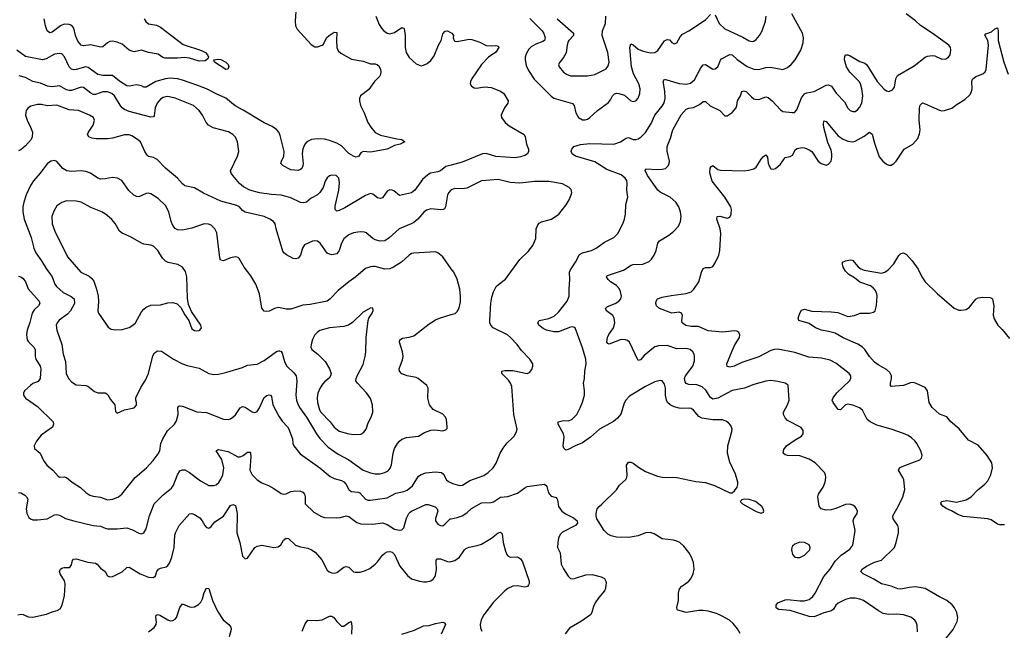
# Model space of a CAD drawing. Header units: inches. Extents: x 884691 to 1028259, y 526745 to 653629.
# Tile 49 of 241: x 946421 to 954587, y 579623 to 584681. Entities that reach past the tile are written whole.
import ezdxf

# ---------------------------------------------------------------- set-up
doc = ezdxf.new("R2010")
doc.units = ezdxf.units.IN
doc.header["$MEASUREMENT"] = 0
for name, color, linetype in [('A9547', 7, 'Continuous'), ('A9548', 7, 'Continuous'), ('A9557', 7, 'Continuous'), ('A9558', 7, 'Continuous')]:
    doc.layers.add(name, color=color, linetype=linetype)

msp = doc.modelspace()

# ---------------------------------------------------------------- linework, layer by layer
at = {"layer": 'A9547', "color": 6}
for points, elevation in [([(946405.1, 579750), (946430, 579756.2), (946450, 579752.8), (946490, 579735.7), (946530, 579730.6), (946642.7, 579757.3), (946690, 579775.9), (946733.2, 579786.8), (946758, 579802), (946774.3, 579830), (946793.9, 579910), (946797.4, 580000)], 2500), ([(947488.7, 579610), (947535.1, 579644.9), (947552, 579670), (947554.7, 579690), (947549.1, 579730.9), (947552.2, 579747.8), (947570, 579752.6), (947590, 579745.3), (947650, 579709.5), (947670, 579702.8), (947690, 579704.3), (947710, 579714.9), (947722.9, 579730), (947750, 579811.7), (947770, 579842.3), (947830, 579818), (947850, 579815.4), (947870, 579818.4), (947904.6, 579835.4), (947923.7, 579856.3), (947937.5, 579882.5), (947950, 579935.5), (947970, 579972.9), (947990, 579968.9), (948019.6, 579870), (948061.5, 579781.5), (948108.5, 579710), (948156.3, 579670), (948172.2, 579650), (948174.6, 579630), (948157.4, 579570)], 2400), ([(948763.2, 579616.8), (948790, 579677.4), (948810, 579707.9), (948884.2, 579704.2), (948928.7, 579708.7), (948990, 579741.2), (949010, 579740.9), (949027.8, 579727.8), (949050, 579695.1), (949090, 579656.8), (949110, 579657.1), (949150, 579688.8), (949170, 579695.5), (949176.5, 579656.5), (949173.4, 579590)], 2400), ([(949591, 579590), (949694.9, 579625.1), (949770, 579660.6), (949817.7, 579662.3), (949870, 579679.4), (949929.2, 579689.2), (949944.5, 579684.5), (949951.4, 579671.4), (949916, 579590)], 2400)]:
    msp.add_lwpolyline(points, dxfattribs=dict(at, elevation=elevation))
at = {"layer": 'A9548', "color": 6}
for points, elevation in [([(948714.3, 584790), (948706.1, 584670), (948709.4, 584629.4), (948723.1, 584603.1), (948837.1, 584477.1), (948870, 584456.6), (948890, 584457), (948929.7, 584470), (948941.6, 584478.4), (948965.4, 584530), (948988.3, 584550), (949030, 584577.8), (949050, 584575.2), (949048.1, 584508.1), (949052.5, 584450), (949063, 584423), (949083.4, 584403.4), (949174.1, 584354.1), (949270, 584338.7), (949330, 584314.9), (949370, 584315.5), (949390, 584307.9), (949398.9, 584298.9), (949412.6, 584270), (949416.1, 584250), (949413.1, 584226.9), (949404.4, 584210), (949363.8, 584170), (949315.9, 584104.1), (949248.8, 584050), (949239.8, 584030), (949238.6, 584010), (949248.8, 583971.2), (949279, 583910), (949308.5, 583830), (949332.5, 583790), (949370, 583747.2), (949413.8, 583726.2), (949550, 583695.2), (949590.4, 583690), (949614.2, 583670), (949575.8, 583650), (949530, 583639.3), (949470, 583609.6), (949330, 583584), (949270, 583589.9), (949250, 583578.5), (949231.6, 583548.4), (949210, 583543.7), (949190, 583550.2), (949150, 583573.9), (949090, 583635.9), (949050, 583659.5), (948990, 583682), (948950, 583690.5), (948890, 583694.4), (948842.6, 583690), (948803.5, 583670), (948787, 583650), (948770, 583612), (948763.7, 583570), (948771.5, 583488.5), (948769.6, 583470), (948760.7, 583450), (948750, 583439.9), (948730, 583433.5), (948670, 583438.2), (948606, 583470), (948587.4, 583490), (948591.1, 583510), (948611.9, 583550), (948613.3, 583590), (948581.3, 583721.3), (948569.1, 583749.1), (948550.8, 583770.8), (948515.8, 583795.8), (948450, 583827), (948273.4, 583933.4), (948207.7, 583967.7), (948130, 584031.9), (948050, 584066.2), (947970, 584107.5), (947890, 584140.4), (947770, 584181.7), (947730, 584191.7), (947670, 584198.3), (947630, 584192.6), (947550, 584168.3), (947470, 584123.6), (947450, 584123.7), (947430, 584134.8), (947390, 584142.1), (947330, 584131.2), (947310, 584133.9), (947250, 584171.6), (947190, 584218.9), (947110, 584218.9), (947070, 584226.6), (946990, 584286.2), (946970, 584290.8), (946888.9, 584268.9), (946870, 584267.4), (946850, 584272.6), (946830, 584290.3), (946792.6, 584372.6), (946770, 584397.5), (946750, 584402.8), (946710, 584395.1), (946641.7, 584358.3), (946610, 584348.7), (946470, 584377.5), (946396.4, 584430)], 2500), ([(949374.8, 584710), (949401.7, 584641.7), (949420.7, 584610), (949440.6, 584590), (949470, 584570), (949490, 584565.3), (949530, 584576.2), (949590, 584617), (949609.2, 584609.2), (949618.3, 584550), (949619.2, 584450), (949627.2, 584410), (949650, 584369), (949710, 584316.3), (949750, 584299.9), (949770, 584303.7), (949800.1, 584319.9), (949830, 584344.4), (949857.7, 584382.3), (949894.3, 584470), (949917, 584510), (949930, 584565.4), (949950, 584586.8), (949970, 584588.7), (950000, 584573.2)], 2600), ([(947454, 584690), (947467.3, 584667.3), (947490, 584648.3), (947556.2, 584636.2), (947590, 584619.4), (947776.1, 584476.1), (947930, 584425.4), (947961.7, 584410), (947979.1, 584390), (947986.3, 584370), (947982.6, 584357.4), (947958.5, 584341.5), (947910, 584337.8), (947830, 584362), (947790, 584368.1), (947730, 584362.2), (947623.6, 584363.6), (947607.8, 584367.8), (947570, 584396), (947490, 584408.5), (947430, 584430.4), (947370, 584416.4), (947350, 584420.1), (947330, 584430.3), (947270, 584478.3), (947230, 584495.3), (947190, 584503.1), (947170, 584500.9), (947150, 584491.1), (947110, 584456), (947090, 584454.2), (947010, 584472.5), (946950, 584463.9), (946930, 584470.9), (946903.9, 584503.9), (946882.9, 584550), (946870.7, 584610.7), (946853.7, 584633.7), (946830, 584642.9), (946790, 584643.8), (946759.5, 584630), (946690, 584577.7), (946670, 584572.5), (946648.8, 584588.8), (946634.9, 584630), (946622.9, 584690)], 2400), ([(950000, 583477.2), (949954.8, 583465.2), (949910, 583429.8), (949890, 583420.7), (949829, 583411), (949804.9, 583395.1), (949763.1, 583356.9), (949699.2, 583270), (949670, 583248.4), (949570, 583224.9), (949523.4, 583263.4), (949510, 583270.4), (949490, 583272), (949470, 583260.8), (949430, 583207), (949410, 583199.5), (949390, 583204.8), (949350, 583234.9), (949330, 583241.6), (949290, 583225.2), (949117.1, 583122.9), (949070, 583100.2), (949050, 583095.7), (949037.6, 583110), (949036.2, 583136.2), (949068.1, 583270), (949074.6, 583330), (949068.7, 583368.7), (949046, 583390), (949010, 583394.5), (948990, 583388.8), (948970, 583372.6), (948955.1, 583344.9), (948938.4, 583290), (948910.9, 583249.1), (948890, 583229.9), (948837.4, 583202.6), (948799.2, 583170), (948776.9, 583163.1), (948750, 583167.5), (948670, 583204.5), (948630, 583217.7), (948590, 583226.9), (948510, 583232.2), (948410, 583246), (948330, 583269), (948276.3, 583296.3), (948244.8, 583324.8), (948188.7, 583390), (948173.9, 583410), (948169.2, 583429.2), (948228, 583550), (948238.5, 583590), (948228.3, 583670), (948210, 583707.7), (948187.8, 583730), (948151.6, 583751.6), (948026.5, 583786.5), (947987, 583807), (947967.1, 583830), (947936.4, 583890), (947909.9, 583930), (947862.5, 583970), (947710, 584032.2), (947650, 584044.6), (947630, 584043.6), (947610, 584036.6), (947590, 584022.3), (947561.4, 583990), (947544.4, 583950), (947536.1, 583883.9), (947530, 583877.4), (947510, 583875.2), (947330, 583920.1), (947290, 583937.5), (947270, 583952.6), (947253.4, 583973.4), (947206.7, 584050), (947184.7, 584070), (947150, 584084.5), (947110, 584083.5), (947050, 584060.7), (947030, 584061.6), (947010, 584071.8), (946950, 584120.4), (946930, 584123.2), (946850, 584095.7), (946830, 584094.8), (946810, 584099.7), (946750, 584133.7), (946690, 584126.4), (946652.7, 584130), (946594.5, 584154.5), (946530, 584168.7), (946470, 584203.2), (946417.4, 584217.4)], 2600), ([(950000, 583270.8), (949998, 583270), (949979.7, 583250), (949969.8, 583230), (949953.3, 583130), (949944.9, 583115.1), (949932, 583108), (949913.8, 583106.2), (949830, 583115.3), (949795.9, 583104.1), (949772.8, 583087.2), (949722, 583030), (949690, 583002.3), (949669.1, 582990), (949567.4, 582950), (949485.3, 582874.7), (949450, 582850.7), (949410, 582846.2), (949370, 582858.9), (949349.2, 582870), (949295.9, 582915.9), (949281.8, 582921.8), (949244.1, 582924.1), (949190, 582917.1), (949150, 582899.5), (949110, 582866.6), (949088.7, 582830), (949071.7, 582768.3), (949050, 582741.8), (949010, 582734.5), (948990, 582738), (948970, 582748.2), (948914.4, 582830), (948890, 582845.9), (948870, 582849.9), (948850, 582845.6), (948784.4, 582815.6), (948766.3, 582790), (948748.7, 582730), (948730, 582707.3), (948710, 582700.2), (948690, 582703.4), (948634.6, 582734.6), (948611, 582751), (948603.3, 582763.3), (948547.7, 582950), (948539.9, 582990), (948526.9, 583010), (948496.4, 583030), (948450, 583051), (948290, 583086.7), (948270, 583101.2), (948244.3, 583130), (948222.8, 583142.8), (948090, 583177.2), (947945.2, 583245.2), (947870, 583289.1), (947790, 583305), (947770, 583321.2), (947728.8, 583368.8), (947630, 583452.7), (947562.3, 583522.3), (947530, 583539.8), (947490, 583548.9), (947479, 583559), (947458.5, 583590), (947422.9, 583670), (947398.8, 583690), (947350, 583719.4), (947330, 583726.9), (947291.2, 583728.8), (947190, 583701), (947150, 583694.9), (947055, 583695), (947020.7, 583700.7), (946995.1, 583710), (946983.2, 583730), (946991.8, 583750), (947031.1, 583808.9), (947042.2, 583850), (947032, 583870), (946999.9, 583890), (946910, 583928.5), (946830, 583934.7), (946730, 583972.2), (946650, 583968.9), (946602.1, 583977.9), (946570, 583978.5), (946513.5, 583966.5), (946490, 583951.9), (946475.7, 583930), (946470.4, 583890), (946482.3, 583850), (946511.6, 583791.6), (946526.4, 583750), (946524.9, 583710), (946515.3, 583690), (946470, 583636.9), (946430, 583603.3), (946410, 583594.4)], 2700), ([(950000, 582618.7), (949930, 582716.7), (949890, 582749.8), (949870, 582757.6), (949691.3, 582748.7), (949670, 582743.3), (949650, 582731.1), (949586.5, 582673.5), (949520.1, 582630), (949490, 582617.5), (949450, 582614.4), (949370, 582637), (949350, 582638.2), (949330, 582635.5), (949290, 582619.8), (949210, 582550.7), (949152.1, 582510), (949062.7, 582437.3), (948994.1, 582365.9), (948970, 582349.7), (948830, 582322.2), (948770, 582317.4), (948670, 582284), (948630, 582282.1), (948570, 582298.1), (948533.4, 582290), (948490, 582267.7), (948470, 582262.9), (948450, 582266.2), (948430, 582292.6), (948409.6, 582410), (948380.2, 582490), (948339.2, 582559.2), (948284, 582630), (948242.6, 582702.6), (948231.9, 582711.9), (948210, 582715.8), (948170, 582707.9), (948110, 582683.8), (948087.2, 582690), (948079.7, 582710), (948055.5, 582915.5), (948040.4, 582950), (948010, 582978), (947987.1, 582987.1), (947950, 582989.6), (947850, 582953.8), (947770, 582937.7), (947730, 582941.5), (947710, 582951.5), (947690, 582976), (947677.1, 583010), (947658.8, 583090), (947630, 583142.1), (947570, 583199.5), (947510, 583237.9), (947490, 583243.4), (947470, 583242.4), (947410, 583214.1), (947390, 583216.8), (947368.9, 583228.9), (947326.9, 583266.9), (947268.7, 583348.7), (947231.9, 583370), (947190, 583373.2), (947130, 583362.2), (947090, 583361.5), (947070, 583369), (947009.6, 583409.6), (946970, 583424.4), (946930, 583428.6), (946850, 583423.8), (946811.4, 583430), (946779.6, 583450), (946730, 583506.4), (946710, 583514.7), (946680.2, 583510), (946650, 583486.7), (946592, 583410), (946534.6, 583345.4), (946510, 583306.6), (946475.7, 583230), (946455.3, 583170), (946447.9, 583130), (946448.1, 583090), (946459.3, 583030), (946516, 582876), (946537.1, 582790), (946553.8, 582750), (946602.9, 582682.9), (946639.5, 582619.5), (946690.6, 582550.6), (946713.7, 582490), (946727.3, 582470), (946782.6, 582422.6), (946848.6, 582388.6), (946872.3, 582370), (946874.4, 582330), (946843.4, 582270), (946817.7, 582242.3), (946747.6, 582192.4), (946731, 582170), (946724.6, 582150), (946727.7, 582110), (946769.8, 581990), (946781.4, 581910), (946802.1, 581850), (946807.8, 581750), (946825, 581710), (946850, 581681.1), (946890, 581656.7), (946970, 581652.1), (946986.8, 581646.8), (947042.5, 581602.5), (947070, 581590.1), (947129.1, 581589.1), (947142.6, 581582.6), (947152.7, 581572.7), (947174.1, 581534.1), (947211, 581490), (947215.4, 581435.4), (947230, 581421.7), (947290.3, 581449.7), (947370, 581466.1), (947390, 581487.1), (947389.8, 581510), (947383.4, 581530), (947385.4, 581550), (947426.1, 581633.9), (947464.7, 581695.3), (947490.6, 581749.4), (947524.4, 581895.6), (947539.5, 581920.5), (947562.7, 581937.3), (947596.4, 581936.4), (947697.8, 581870), (947772.7, 581830), (947810, 581816.1), (947910, 581795.1), (947989.5, 581749.5), (948030, 581740.8), (948070, 581744.5), (948138.8, 581761.2), (948270, 581801.1), (948310, 581818.3), (948390, 581828.3), (948450, 581858.3), (948550, 581932.4), (948570, 581938.9), (948577, 581937), (948590, 581931.4), (948597.9, 581917.9), (948617.3, 581850), (948635.2, 581815.2), (948695.5, 581755.5), (948713.6, 581730), (948720.5, 581690), (948710.7, 581570), (948715.5, 581530), (948724.3, 581504.3), (948742.8, 581470), (948800.4, 581390), (948881.8, 581250), (948910, 581212.6), (948980.4, 581140.4), (949062.1, 581082.1), (949150, 581035.4), (949269.9, 580949.9), (949330, 580927.7), (949370, 580918.7), (949410, 580918.7), (949450, 580929), (949476.3, 580943.7), (949495, 580965), (949505.1, 580994.9), (949519, 581090), (949530.9, 581129.1), (949553.8, 581170), (949570, 581190.5), (949590, 581205.8), (949630, 581220.3), (949727.8, 581232.2), (949779, 581261), (949830, 581281.3), (949863.8, 581283.8), (949930, 581275.8), (949955.8, 581284.2), (949965.4, 581294.6), (949967.8, 581310), (949960.5, 581370), (949951.3, 581390), (949930, 581412.4), (949850, 581453.3), (949821.1, 581490), (949807.3, 581547.3), (949807.9, 581627.9), (949796.5, 581650), (949725.6, 581710), (949710, 581716.9), (949634.3, 581730), (949590, 581748.5), (949571.5, 581770), (949568.6, 581790), (949597, 581863), (949602.5, 581890), (949597, 581930), (949569.9, 582010), (949573.1, 582030), (949596.4, 582043.6), (949650, 582050.4), (949690, 582063.6), (949818.1, 582161.9), (949870, 582194.2), (949903.1, 582210), (950000, 582238.5)], 2800), ([(946410, 582557.3), (946430, 582550.9), (946450, 582537), (946468.1, 582510), (946490.9, 582450.9), (946582.2, 582350), (946588.7, 582330), (946576.9, 582310), (946542, 582278), (946523.2, 582250), (946505.7, 582174.3), (946484.4, 582110), (946478.5, 582070), (946483.8, 582030), (946492.9, 582012.9), (946538.1, 581970), (946549.5, 581950), (946549.8, 581890), (946554.9, 581870), (946591, 581811), (946595.9, 581790), (946590, 581710), (946575.2, 581684.8), (946530, 581666.5), (946510, 581652.1), (946464, 581610), (946452.1, 581590), (946453.3, 581570), (946470, 581546.9), (946570, 581476.4), (946699.7, 581350), (946701.5, 581330), (946692.9, 581307.1), (946599.4, 581240.6), (946559.8, 581190), (946541.4, 581150), (946545.2, 581130), (946590, 581089.6), (946619.5, 581030), (946647, 580990), (946695.2, 580950), (946739.6, 580899.6), (946750, 580892.5), (946790, 580894.1), (946810, 580889.3), (946857.5, 580850), (946926.3, 580806.3), (946970, 580764.8), (947002.5, 580742.5), (947030, 580733.1), (947090, 580724.9), (947150, 580704.8), (947194.7, 580710), (947241.2, 580730), (947269, 580751), (947378.5, 580890), (947472.7, 580970), (947527.3, 581030), (947570, 581085.2), (947584, 581110), (947592.7, 581170), (947607.5, 581210), (947645.7, 581274.3), (947704.9, 581330), (947722.3, 581357.7), (947734.4, 581410), (947734, 581470), (947741.1, 581478.9), (947750, 581483.6), (947770, 581479.9), (947890, 581433), (947970, 581426.2), (948110, 581372.9), (948150, 581370.4), (948170, 581375.7), (948190, 581388), (948210.7, 581409.3), (948250, 581465.7), (948270, 581476.1), (948290, 581472.1), (948350, 581433.2), (948370, 581426.5), (948390, 581436.5), (948410, 581466.4), (948449.7, 581550.3), (948470, 581568.8), (948490, 581574), (948501.8, 581570), (948510, 581559.1), (948521.8, 581490), (948570, 581396), (948596.7, 581356.7), (948641.4, 581310), (948654.1, 581290), (948682.5, 581210), (948686.5, 581170), (948693.5, 581150), (948746.3, 581086.3), (948909.8, 580970), (948995.9, 580895.9), (949030, 580880.2), (949090, 580865.2), (949110, 580854.2), (949129, 580830), (949150, 580790), (949170, 580773.2), (949230, 580768.7), (949242.7, 580762.7), (949288.8, 580710), (949310, 580701.4), (949330, 580700.4), (949390, 580709.6), (949470, 580720.5), (949542, 580758), (949607.3, 580772.7), (949635.5, 580784.5), (949679.9, 580820.1), (949730, 580899.4), (949750, 580913.4), (949790, 580926.6), (949870, 580935.8), (949920.6, 580930), (949936.9, 580916.9), (949960.8, 580870), (949976.3, 580856.3), (950000, 580844.6)], 2700), ([(946410, 580765.1), (946430, 580761.2), (946462.4, 580742.4), (946477.8, 580730), (946487.3, 580710), (946475.8, 580630), (946480.7, 580590), (946497.8, 580557.8), (946510, 580546.7), (946530, 580539.5), (946570, 580538.2), (946650, 580547.3), (946710, 580580.5), (946730, 580582.3), (946750, 580576.5), (946799.7, 580550), (946868.7, 580528.7), (947030, 580492.2), (947090, 580485), (947130, 580468.3), (947150, 580464.2), (947230, 580462.7), (947310.6, 580470.6), (947356.2, 580456.2), (947410, 580427.4), (947430, 580423.4), (947450, 580431), (947470, 580463.5), (947496.8, 580570), (947537.4, 580670), (947610, 580744.4), (947679.8, 580800.2), (947695.6, 580824.4), (947730, 580910.1), (947750, 580944.5), (947770, 580953.4), (947790, 580951.8), (947830, 580929.2), (947921.5, 580861.5), (947990, 580823.4), (948030, 580821.8), (948050, 580829.5), (948071.5, 580848.5), (948090, 580875.6), (948104.9, 580910), (948115.2, 580970), (948096.9, 581036.9), (948051.6, 581110), (948061, 581119), (948070, 581120.8), (948150, 581103.5), (948230, 581060.6), (948250, 581059.1), (948274, 581070), (948310, 581097.9), (948330, 581099.4), (948336.3, 581090), (948339.1, 581059.1), (948330.3, 580950), (948350, 580911.4), (948389.9, 580869.9), (948430, 580843.6), (948483.9, 580823.9), (948530, 580798.7), (948590, 580755.6), (948610, 580750.4), (948630, 580753.7), (948670, 580772.2), (948710, 580778.5), (948750, 580776.6), (948768.3, 580768.3), (948784.2, 580750), (948789.8, 580730), (948788.7, 580670), (948861.4, 580601.4), (948924.9, 580564.9), (948950, 580557.9), (949050, 580555.3), (949082.1, 580557.9), (949130, 580571.3), (949150, 580564.5), (949217.2, 580517.2), (949250, 580504.9), (949350, 580501.1), (949430, 580513.2), (949470, 580499.9), (949530, 580462.1), (949570, 580452), (949590, 580454.8), (949607, 580473), (949628.8, 580551.2), (949649.3, 580590.7), (949659.2, 580600.8), (949670, 580610.2), (949790, 580665.6), (949810, 580666), (949865.6, 580645.6), (949883.4, 580630), (949887.8, 580610), (949869.2, 580550), (949869.1, 580530), (949890, 580502.7), (949910, 580491.1), (949930, 580489.7), (949950, 580503.8), (949990, 580545.1), (950000, 580547.2)], 2600), ([(946797.4, 580000), (946797.8, 580010), (946791.7, 580031.7), (946756.1, 580090), (946751.2, 580110), (946760.3, 580130), (946770, 580137.9), (946790, 580142.7), (946830, 580142.5), (946840.4, 580150), (946850, 580165), (946859.1, 580200.9), (946866.8, 580213.2), (946890, 580213.8), (946986.8, 580186.8), (947050, 580180.3), (947064, 580170), (947090, 580138.1), (947129.6, 580110), (947150, 580074), (947165.1, 580065.1), (947190, 580067.6), (947210, 580077), (947270, 580108), (947310, 580143.2), (947330, 580146.1), (947421.2, 580090), (947490, 580063.5), (947530, 580059.5), (947546.9, 580073.1), (947559.6, 580110), (947571.7, 580128.3), (947590, 580138.3), (947636.1, 580150), (947650, 580159.7), (947662.2, 580177.8), (947682.3, 580230), (947703.3, 580310), (947707.7, 580410), (947713.3, 580430), (947744.9, 580490), (947830, 580587.7), (947850, 580589.5), (947870, 580582), (947914, 580554), (947935.5, 580530), (947955.9, 580490), (947970, 580475.5), (947990, 580469.6), (948010, 580482.6), (948039.4, 580520.6), (948110.9, 580569.1), (948170, 580656.8), (948190, 580666.3), (948210, 580656.2), (948223.5, 580590), (948220.6, 580430), (948246.1, 580350), (948270, 580237.4), (948290, 580213.8), (948310, 580220.6), (948370, 580307.6), (948390, 580320.6), (948430.6, 580329.4), (948529.7, 580309.7), (948564.9, 580315.1), (948588, 580332), (948610, 580370.8), (948630, 580386.8), (948650, 580382.9), (948708.8, 580328.8), (948750, 580313.6), (948810, 580303.4), (948841.6, 580290), (948872, 580270), (948927, 580207), (948970, 580122.2), (948987, 580107), (949010, 580098.1), (949030, 580097.4), (949050, 580103.2), (949110, 580146.1), (949130, 580151.6), (949150, 580146.3), (949188.6, 580108.6), (949203.5, 580103.5), (949244.6, 580104.6), (949290, 580117.1), (949325.5, 580134.5), (949368.3, 580170), (949390, 580191), (949430, 580245.7), (949450, 580261.8), (949470, 580273.3), (949490, 580276.2), (949510, 580270.9), (949530, 580251.6), (949574.5, 580154.5), (949636.6, 580076.6), (949670.2, 580050), (949735.9, 580030), (949770, 580024.8), (949795.1, 580024.9), (949830, 580033), (949850, 580046), (949866.8, 580070), (949877, 580123), (949874.6, 580190), (949876.2, 580203.8), (949883.9, 580216.1), (949910, 580214.9), (949970, 580192.8), (949990, 580191.2), (950000, 580193.5)], 2500)]:
    msp.add_lwpolyline(points, dxfattribs=dict(at, elevation=elevation))
for points, elevation in [([(948130, 584268.5), (948036.9, 584330), (948032.3, 584350), (948065, 584355), (948090, 584352.4), (948131, 584330), (948151.3, 584310), (948155.2, 584290), (948147.6, 584272.4)], 2400), ([(946810, 583180.1), (946770, 583167.7), (946730, 583140.4), (946703.4, 583096.6), (946687.8, 583050), (946691.6, 582990), (946712.8, 582930), (946817, 582717), (946928.5, 582590), (946996.2, 582556.2), (947018.4, 582538.4), (947035.2, 582515.2), (947059, 582450), (947072.9, 582390), (947075, 582350), (947069.2, 582270), (947073.8, 582250), (947154.4, 582134.4), (947178.6, 582118.6), (947211.6, 582111.6), (947270, 582116), (947327.9, 582132.1), (947359.9, 582150), (947382, 582170), (947430, 582260.5), (947450, 582284.8), (947470, 582300.3), (947510, 582316.7), (947590, 582319.2), (947650, 582336.7), (947690, 582339.9), (947726.9, 582326.9), (947757.9, 582297.9), (947790, 582237.8), (947822.5, 582190), (947850, 582121.1), (947870, 582107.2), (947890, 582103.8), (947910, 582106.9), (947916.4, 582110), (947928, 582130), (947923.9, 582150), (947845.2, 582265.2), (947821.1, 582321.1), (947814.1, 582374.1), (947808.2, 582550), (947796, 582596), (947770.7, 582630.7), (947732.3, 582652.3), (947651.3, 582671.3), (947630, 582681.7), (947606.5, 582706.5), (947567.4, 582770), (947530, 582804.4), (947510, 582814.5), (947450, 582822.3), (947430, 582828.9), (947341.3, 582881.3), (947270, 582911.9), (947249.7, 582929.7), (947212, 582992), (947185.1, 583025.1), (947143.5, 583063.5), (947106.8, 583086.8), (947010, 583124.5), (946930, 583168.7), (946890, 583178.1)], 2900), ([(949334.2, 582294.2), (949270, 582257.3), (949184.2, 582175.8), (949147.9, 582152.1), (949110, 582140.8), (948989.6, 582129.6), (948910, 582106.1), (948888.5, 582091.5), (948869.3, 582070), (948849.1, 582030.9), (948837.2, 581990), (948836.7, 581970), (948843.8, 581950), (948894.6, 581910), (948953.3, 581850), (948990.5, 581790), (949003.4, 581750), (948999.7, 581730), (948987.5, 581712.5), (948950, 581681.7), (948926, 581654), (948910, 581627.3), (948893.8, 581586.2), (948887.9, 581550), (948892, 581510), (948908.2, 581450), (948917.9, 581430), (948996.3, 581350), (949030, 581305.5), (949070, 581273.2), (949150, 581250), (949193.7, 581246.3), (949250, 581249), (949275.9, 581264.1), (949294.2, 581290), (949310, 581342.3), (949337.3, 581390), (949348.9, 581430), (949348, 581490), (949330, 581542.4), (949297.7, 581590), (949222.7, 581670), (949209.2, 581690), (949210.5, 581710), (949219.2, 581730), (949270, 581824.2), (949287.4, 581890), (949292.9, 581930), (949293.5, 582050), (949311.2, 582188.8), (949317.3, 582210), (949343.9, 582250), (949352.3, 582272.3), (949351.1, 582291.1)], 2900)]:
    msp.add_lwpolyline(points, close=True, dxfattribs=dict(at, elevation=elevation))
at = {"layer": 'A9557', "color": 6}
for points, elevation in [([(950640.9, 580000), (950632.9, 579987.1), (950610, 579981.5), (950550, 579992.3), (950510, 579990), (950470.1, 579970), (950445.4, 579950), (950350, 579855.3), (950271.3, 579750), (950248.8, 579710), (950241.1, 579670), (950242.8, 579642.8), (950254.5, 579614.5)], 2500), ([(951283.6, 580000), (951280.7, 579970), (951270.5, 579950), (951224.7, 579895.3), (951194.2, 579850), (951180, 579820), (951166.1, 579770), (951153.9, 579750), (951081.4, 579698.6), (950980.5, 579639.5), (950945.4, 579594.6)], 2600), ([(952395.4, 579595.4), (952375.1, 579635.1), (952339.5, 579679.5), (952306.8, 579706.8), (952243, 579743), (952201.3, 579761.3), (952130, 579781.6), (952090, 579788), (952052.4, 579787.6), (951950, 579769.9), (951879, 579790), (951874.8, 579794.8), (951871.8, 579811.8), (951884.5, 579870), (951884.3, 579930), (951894.7, 579965.3), (951912, 579988), (951928.7, 580000)], 2600), ([(953866.8, 579610), (953865.8, 579665.8), (953857.3, 579690), (953845.8, 579705.8), (953811.1, 579731.1), (953750, 579751.9), (953695.7, 579755.7), (953630, 579752.6), (953583.5, 579763.5), (953544, 579784), (953419.7, 579870), (953390, 579882.1), (953350, 579890.1), (953310, 579890.3), (953270, 579877.7), (953210, 579848.3), (953189.3, 579830.7), (953170, 579799), (953154.6, 579785.4), (953090, 579766.5), (953010, 579733.5), (952970, 579736.4), (952810, 579786.3), (952715.6, 579795.6), (952696, 579810), (952694.9, 579830), (952709.9, 579850), (952770, 579874.7), (952790, 579877.7), (952890, 579866.2), (952930, 579867.2), (952970, 579878.4), (952998.2, 579901.8), (953018.1, 579930), (953055.2, 580000)], 2500), ([(954081.9, 579530), (954162.1, 579630), (954195.4, 579695.4), (954201.4, 579730), (954193.3, 579770), (954174.2, 579810), (954154.8, 579834.8), (954110.4, 579870), (954050, 579899.7), (953930, 579969.3), (953850, 579982.1), (953797.3, 579977.3), (953730, 579964.2), (953705.3, 579965.3), (953650, 579988.7), (953605.3, 580000)], 2400)]:
    msp.add_lwpolyline(points, dxfattribs=dict(at, elevation=elevation))
at = {"layer": 'A9558', "color": 6}
for points, elevation in [([(950652.8, 584692.8), (950755.5, 584590), (950768.3, 584568.3), (950779.1, 584530), (950773, 584510), (950760, 584500), (950701, 584479), (950663.1, 584456.9), (950643.6, 584436.4), (950621.7, 584398.3), (950612.9, 584370), (950612.3, 584350), (950622.3, 584302.3), (950640.4, 584260.4), (950688.2, 584190), (950827.7, 584047.7), (950852.1, 584032.1), (951006.8, 583986.8), (951020.1, 583970), (951033.4, 583910), (951055.7, 583870), (951090, 583851.2), (951110, 583851.6), (951130, 583858.7), (951150, 583870.1), (951213.5, 583930), (951304.2, 583995.8), (951321.7, 584018.3), (951337.8, 584050), (951353, 584067), (951370, 584071.6), (951390, 584069.8), (951436.6, 584056.6), (951489.4, 584009.4), (951510, 584003.3), (951530, 584008.1), (951550, 584030.1), (951563.5, 584070), (951565.8, 584110), (951557.4, 584150), (951512.7, 584232.7), (951494.4, 584290), (951482.3, 584450), (951490, 584481.4), (951510, 584473.2), (951550, 584438.1), (951582.6, 584422.6), (951650, 584406.7), (951690, 584410.3), (951713.4, 584426.6), (951770, 584505.2), (951790, 584518.3), (951810, 584514.7), (951830, 584492.5), (951850, 584480.4), (951870, 584488.8), (951899.4, 584540.6), (951918.5, 584561.5), (951970.5, 584590), (952110, 584680.5), (952150, 584725.7)], 2700), ([(951928.7, 580000), (951970, 580029.7), (951988.3, 580050), (952007.6, 580090), (952015.5, 580130), (952010, 580185.1), (951992.6, 580230), (951970, 580268.6), (951930, 580319.9), (951895, 580350), (951870, 580362.2), (951844.5, 580370), (951750, 580381.8), (951682.2, 580422.2), (951650, 580433.2), (951610, 580430.2), (951550, 580404.5), (951470, 580392.1), (951370, 580395.4), (951326.1, 580406.1), (951299.9, 580419.9), (951268.7, 580448.7), (951207.3, 580547.3), (951201.6, 580570), (951202.5, 580590), (951211.6, 580630), (951226.3, 580650), (951250, 580667.7), (951370, 580786.9), (951395.8, 580824.2), (951448.2, 580871.8), (951457.8, 580890), (951460.2, 580910), (951454.1, 580990), (951470, 581016.9), (951490, 581016.6), (951510, 581006.8), (951553.5, 580973.5), (951610, 580939), (951710, 580898.9), (951750, 580891.3), (951870, 580888.2), (952030, 580855), (952110, 580848.1), (952183.1, 580823.1), (952310, 580762.7), (952330, 580762), (952350, 580778.4), (952372.1, 580810), (952377.7, 580830), (952377.2, 580850), (952357, 580917), (952310, 581016.4), (952292.4, 581090), (952292.9, 581150), (952327.7, 581270), (952328.8, 581290), (952319.4, 581319.4), (952300.5, 581340.5), (952276.7, 581356.7), (952250, 581366.3), (952170, 581365.6), (952079.7, 581379.7), (952054.9, 581394.9), (952010, 581447.6), (951990, 581460.6), (951970, 581464.4), (951910, 581460.6), (951890, 581463.5), (951850, 581474.8), (951817, 581490), (951795.1, 581510), (951784.4, 581530), (951777.1, 581570), (951778, 581630), (951770, 581661), (951750, 581688.4), (951733.1, 581693.1), (951690, 581682.7), (951610, 581643.7), (951478.7, 581561.3), (951449.4, 581530.6), (951434.1, 581505.9), (951407.3, 581412.7), (951380, 581380), (951347.2, 581352.8), (951230, 581289.4), (951155.8, 581224.2), (951090, 581176.6), (951028.8, 581151.2), (950970, 581120.1), (950950, 581116.5), (950932.7, 581132.7), (950928.9, 581150), (950935.6, 581224.4), (950932.5, 581250), (950887.4, 581330), (950887.1, 581350), (950930, 581360.7), (950970, 581359.2), (951000.7, 581370), (951040.6, 581410), (951070, 581466.6), (951090, 581513.1), (951105.4, 581570), (951106.4, 581610), (951097.4, 581670), (951105.9, 581710), (951108.2, 581770), (951119.7, 581830), (951117.1, 581870), (951090, 581962.6), (951028.6, 582128.6), (951010, 582136.8), (950990, 582134.6), (950890, 582096), (950850, 582097), (950790, 582110), (950762.3, 582122.3), (950727.1, 582150), (950717.3, 582170), (950729.8, 582190), (950810, 582204.9), (950853.2, 582226.8), (950890, 582258.9), (950961.9, 582350), (950978.6, 582390), (950977.9, 582450), (950984.6, 582530), (950982.2, 582590), (950988.5, 582610), (951030, 582672.4), (951064.2, 582735.8), (951090, 582749.4), (951162.5, 582770), (951202.4, 582790), (951270, 582838.3), (951350, 582878), (951381.2, 582910), (951422.5, 582990), (951438, 583030), (951445.4, 583070), (951447.5, 583150), (951464.5, 583210), (951455.9, 583270), (951460.3, 583330), (951456.7, 583350), (951443.8, 583370), (951410, 583395.3), (951290, 583441), (951190, 583504.1), (951030.9, 583550.9), (951001.9, 583570), (950995.6, 583590), (950999.5, 583610), (951017.3, 583630), (951072.8, 583647.2), (951150, 583656.4), (951350, 583649.5), (951403.6, 583670), (951450, 583701.4), (951470, 583704.6), (951510, 583689.1), (951530, 583687.7), (951550, 583693.3), (951576.2, 583710), (951610, 583747.7), (951657.3, 583822.7), (951688.7, 583890), (951750, 583966), (951766, 583994), (951774, 584030), (951772, 584090), (951757.2, 584170), (951770, 584189.6), (951890, 584152.1), (951950, 584147.6), (951984.8, 584155.2), (952016.6, 584183.4), (952070, 584283.9), (952090, 584306.3), (952110, 584311.2), (952170, 584272), (952190, 584273.5), (952210.3, 584290), (952233.2, 584346.8), (952242, 584358), (952310, 584392.9), (952330.5, 584390.5), (952371.2, 584351.2), (952453.2, 584293.2), (952510, 584271.5), (952550, 584268.9), (952610, 584285), (952647.4, 584287.4), (952750, 584268.7), (952790, 584286.7), (952819.6, 584310), (952853, 584350), (952899.5, 584430), (952919.9, 584490), (952923, 584530), (952914.2, 584570), (952826.3, 584730)], 2600), ([(950877.8, 584690), (951014.9, 584570), (951014.9, 584550), (950974.5, 584510), (950970, 584500.6), (950961, 584470), (950953.6, 584406.4), (950932.3, 584367.7), (950899.7, 584330), (950891, 584310), (950894, 584290), (950930, 584247.8), (950955.4, 584230), (950990, 584217.6), (951130, 584215.1), (951190, 584228.1), (951285.4, 584274.6), (951301.9, 584298.1), (951309.5, 584330), (951299.5, 584410), (951251.9, 584550), (951255.9, 584590), (951280.1, 584650), (951283.2, 584710)], 2800), ([(953055.2, 580000), (953091.6, 580068.4), (953143.1, 580130), (953183.6, 580196.4), (953235.1, 580244.9), (953304.7, 580295.3), (953330, 580328.6), (953351.4, 580450), (953334.9, 580530), (953340.2, 580550), (953365.8, 580590), (953369.5, 580610), (953362.4, 580630), (953350, 580645.5), (953330, 580660.8), (953306.7, 580666.7), (953270, 580664.5), (953190, 580632.1), (953150, 580621.3), (953110, 580617.4), (953067.4, 580630), (953051.9, 580651.9), (953040.6, 580730), (953046.2, 580750), (953084.3, 580810), (953100.8, 580850), (953108, 580890), (953105.5, 580910), (953096.2, 580930), (953019.5, 581010), (952970, 581041.2), (952890, 581069.7), (952789.7, 581070), (952770, 581076), (952753.5, 581090), (952759.5, 581120.5), (952781.4, 581150), (952843.5, 581196.5), (952904.2, 581230), (952920.2, 581250), (952918.7, 581278.7), (952903.8, 581303.8), (952790, 581360.1), (952770, 581382.6), (952757.1, 581410), (952756.6, 581430), (952790.2, 581489.8), (952801.7, 581530), (952794, 581654), (952771, 581671), (952710, 581684.6), (952650, 581691.8), (952610, 581688.3), (952510, 581658.1), (952431.7, 581628.3), (952330.2, 581609.8), (952210, 581546.2), (952170, 581539.2), (952150, 581550.6), (952111.8, 581611.8), (952080.7, 581640.7), (952036, 581656), (951970, 581658.6), (951950, 581667), (951941.3, 581681.3), (951936, 581710), (951942.3, 581730), (952002.7, 581810), (952016.5, 581856.5), (952018.5, 581890), (952014.3, 581910), (952004.8, 581930), (951981, 581950), (951950, 581956.9), (951870, 581954.8), (951790, 581983.6), (951720.1, 581979.9), (951690, 581970.7), (951677.6, 581962.4), (951600.2, 581899.8), (951570, 581863.1), (951550, 581858.5), (951478.5, 582010), (951463.3, 582023.3), (951444.2, 582030), (951410, 582031.8), (951310, 581994.7), (951298.3, 581998.3), (951290, 582008.7), (951294.9, 582050), (951306, 582074), (951345.7, 582130), (951357.2, 582170), (951350.4, 582210), (951340.6, 582230), (951286.6, 582270), (951279.4, 582290), (951295.7, 582304.3), (951359.9, 582330), (951390.3, 582350), (951406.4, 582370), (951411.9, 582390), (951404.3, 582430), (951393.5, 582453.5), (951370, 582480.3), (951322.1, 582510), (951300.5, 582530), (951287.5, 582550), (951290, 582556.2), (951296.7, 582563.3), (951430, 582607.9), (951493, 582647), (951510, 582652.4), (951590, 582656.7), (951641.1, 582678.9), (951661.6, 582698.4), (951682.3, 582730), (951699.1, 582770), (951714.2, 582830), (951727.4, 582850), (951804.5, 582895.5), (951847.4, 582930), (951884.6, 582970), (951902.6, 583010), (951906.9, 583050), (951902.5, 583090), (951887, 583130), (951862.2, 583170), (951816.6, 583210), (951733.5, 583253.5), (951714.6, 583270), (951628.2, 583390), (951607.4, 583432.6), (951613.6, 583446.4), (951710, 583439.4), (951750, 583442.2), (951777.3, 583450), (951800.7, 583470), (951808.6, 583490), (951809.2, 583510.8), (951791.3, 583591.3), (951791.5, 583630), (951818.9, 583701.1), (951837.3, 583770), (951907.3, 583892.7), (951950, 583939.3), (951970, 583949.6), (952010, 583955.4), (952059.7, 583980.3), (952090, 584003.5), (952110, 584004.2), (952146.9, 583966.9), (952229.1, 583929.1), (952270, 583885), (952290, 583884.4), (952330, 583912.1), (952362.7, 583950), (952369.2, 583970), (952373.1, 584010), (952398.2, 584050), (952410, 584086), (952430, 584092.8), (952450, 584084.5), (952490, 584041.4), (952510, 584026.5), (952522.8, 584022.8), (952550, 584020.9), (952610, 584041.3), (952630, 584037.1), (952661.8, 584010), (952730, 583934.1), (952750, 583922.1), (952828.1, 583911.9), (952846.7, 583913.3), (952866.1, 583933.9), (952905.3, 584034.7), (952930, 584068.4), (952950, 584076.1), (953010, 584086.4), (953110, 584139.9), (953130, 584141.5), (953153.3, 584130), (953191.7, 584071.7), (953260.9, 584000.9), (953289.5, 583949.5), (953308, 583930), (953330, 583920.1), (953350, 583921.3), (953370, 583934), (953386.8, 583953.2), (953405, 583990), (953412.7, 584050), (953405, 584110), (953394.8, 584150), (953382.1, 584170), (953307.2, 584247.2), (953277.6, 584290), (953261.7, 584350), (953263.5, 584376.5), (953270, 584389.4), (953290, 584389.7), (953310, 584382.6), (953390, 584334.1), (953430, 584321.8), (953448, 584308), (953531.6, 584170), (953590, 584105.6), (953610, 584092.1), (953630, 584087.1), (953660.6, 584099.4), (953677.9, 584122.1), (953687.5, 584192.5), (953701.1, 584218.9), (953840.4, 584299.6), (953930, 584370.3), (953950, 584378.8), (953990, 584385.7), (954010, 584382.7), (954070, 584355.4), (954102.4, 584357.6), (954124.8, 584370), (954137.2, 584390), (954143.8, 584430), (954139.9, 584450), (954127.8, 584470), (953990, 584569), (953892.5, 584632.5), (953850, 584671.9), (953773.9, 584730)], 2500), ([(952190, 584721.9), (952223.3, 584650), (952270, 584605.5), (952417.7, 584537.7), (952470, 584506.5), (952497.8, 584502.2), (952510, 584504.6), (952530, 584517.4), (952557.3, 584550), (952578.9, 584590), (952607, 584670), (952613.2, 584710)], 2700), ([(950000, 584573.2), (950006.2, 584570), (950019.1, 584550), (950017.2, 584530), (950023.9, 584510), (950030, 584505), (950050, 584501), (950150, 584520.8), (950170, 584518.6), (950236, 584496), (950290, 584468.4), (950330, 584464), (950370, 584467.7), (950390, 584462.3), (950393.7, 584450), (950370, 584413.7), (950308.7, 584371.3), (950252.4, 584310), (950169, 584190), (950160.1, 584170), (950158.2, 584150), (950167.4, 584130), (950190, 584117.7), (950210, 584114.7), (950275.9, 584124.1), (950330, 584119.2), (950409.5, 584090), (950436.6, 584070), (950473.5, 584010), (950470.4, 583990), (950441.5, 583950), (950421.5, 583910), (950414.6, 583890), (950416.3, 583870), (950448.5, 583828.5), (950481.2, 583801.2), (950605.2, 583730), (950614.2, 583710), (950624.9, 583650), (950640.2, 583610), (950641.1, 583590), (950632.2, 583570), (950610, 583556.4), (950575.6, 583544.4), (950530, 583536.3), (950370, 583549.2), (950290, 583574.4), (950260.4, 583570), (950090, 583501.3), (950000, 583477.2)], 2600), ([(953605.3, 580000), (953570, 580008.9), (953506.2, 580046.2), (953415.5, 580090), (953396.8, 580110), (953407.9, 580130), (953444.8, 580155.2), (953510, 580187.5), (953570, 580203.3), (953676.1, 580310), (953691.4, 580350), (953708.9, 580431.1), (953710.9, 580469.1), (953703.7, 580490), (953665.7, 580545.7), (953661.7, 580570), (953707.5, 580650), (953744.5, 580730), (953761.8, 580790), (953753.8, 580870), (953746.3, 580890), (953709.6, 580950.4), (953718.1, 580970), (953738.8, 580981.2), (953885.8, 581034.2), (953900.5, 581050), (953904.9, 581070), (953894.5, 581110), (953862.1, 581170), (953847.6, 581190), (953817.5, 581217.5), (953790, 581235.8), (953750, 581253.8), (953650.2, 581290.2), (953530, 581323.7), (953474.9, 581350), (953450.7, 581370.7), (953410, 581447.3), (953386.8, 581466.8), (953332.1, 581487.9), (953290, 581496.4), (953270, 581490.4), (953230, 581449.9), (953210, 581452.7), (953166.7, 581510), (953160.9, 581530), (953168.2, 581550), (953197.9, 581590), (953303.5, 581690), (953314.7, 581710), (953314.5, 581730), (953299.7, 581750), (953190, 581836.9), (953142, 581862), (953070, 581877.1), (952965.9, 581885.9), (952850, 581923.3), (952710, 581951.2), (952680.3, 581950), (952650, 581942.2), (952550, 581887.8), (952410, 581841.4), (952346.1, 581810), (952310, 581801.9), (952290, 581807.1), (952287.1, 581830), (952330, 581939.6), (952352.5, 581987.5), (952391.9, 582050), (952394.5, 582070), (952385.9, 582090), (952370, 582100.8), (952350, 582103.1), (952250, 582093), (952130, 582104.9), (952050, 582139.7), (951990, 582140.6), (951947.2, 582147.2), (951916.6, 582170), (951911.5, 582190), (951917.3, 582230), (951910, 582250.5), (951890, 582258.2), (951830, 582250.8), (951726.7, 582290), (951703.6, 582310), (951697.8, 582330), (951699, 582350), (951711.6, 582368.4), (951750, 582381.8), (951823, 582397), (951950, 582412.8), (951990, 582427.3), (952012.3, 582450), (952052.9, 582510), (952075.1, 582590), (952090, 582619.1), (952110, 582629.6), (952150, 582629), (952170, 582637.4), (952190, 582667.2), (952219, 582730), (952229, 582770), (952237, 582910), (952231.4, 582950), (952203.5, 583030), (952206, 583050), (952226.5, 583053.5), (952290, 583038.1), (952310, 583045.6), (952322.6, 583070), (952325.6, 583110), (952319.6, 583130), (952270, 583211.6), (952163.7, 583343.7), (952145.9, 583414.1), (952148.3, 583451.7), (952155.4, 583464.6), (952170, 583474.1), (952210, 583441), (952233.8, 583433.8), (952430, 583429.2), (952465.4, 583434.6), (952510, 583445.4), (952530, 583459), (952570, 583524.8), (952590, 583549.2), (952610, 583561.6), (952624, 583544), (952630, 583493.4), (952637.6, 583470), (952650, 583446.5), (952670, 583442.3), (952690, 583448.1), (952710, 583465.2), (952730, 583485.2), (952770, 583539.8), (952810, 583547.8), (952830, 583558.7), (952855, 583605), (952870, 583614.2), (952910, 583623.4), (952930, 583620.1), (952970, 583603.9), (952990.7, 583590.7), (953043.8, 583510), (953068.7, 583490), (953110, 583477.2), (953130, 583483.3), (953150, 583510.2), (953157.4, 583542.6), (953157.4, 583570), (953150, 583600.7), (953122.9, 583662.9), (953089.5, 583789.5), (953086.3, 583813.7), (953090, 583844.2), (953110, 583838.1), (953210, 583719), (953250, 583691.1), (953290, 583674.8), (953330, 583670.3), (953350, 583675.1), (953424.1, 583715.9), (953470.3, 583750.3), (953490, 583732.7), (953510, 583658.4), (953550, 583545), (953579.8, 583510), (953610, 583484.1), (953630, 583475.3), (953650, 583475.8), (953670, 583489.2), (953690, 583510.9), (953757.5, 583610), (953829.9, 583650.1), (953870, 583696.9), (953883.4, 583736.6), (953888.4, 583770), (953880.9, 583850), (953884.8, 583950), (953890, 583972.3), (953905.3, 583990), (953910, 583992.7), (953930, 583985.1), (954050, 583933.4), (954070, 583927.5), (954092, 583928), (954152.1, 583947.9), (954197.3, 583982.7), (954260.8, 584019.2), (954301.7, 584058.3), (954315.7, 584084.3), (954321.3, 584110), (954318.3, 584170), (954323.3, 584190), (954350, 584209.7), (954410, 584234.3), (954427.9, 584250), (954435.9, 584270), (954457.3, 584470), (954449.7, 584509.7), (954426.5, 584553.5), (954434.9, 584565.1), (954479.9, 584580.1), (954510, 584606.5), (954530, 584613.6), (954536.1, 584590), (954537, 584510), (954583.9, 584330), (954619.7, 584230)], 2400), ([(950000, 580844.6), (950010, 580839.7), (950070, 580823.7), (950093.4, 580826.6), (950155.8, 580864.2), (950270, 580906.3), (950307.4, 580930), (950347.6, 580970), (950372, 581008), (950406.1, 581090), (950430, 581132.2), (950463.1, 581176.9), (950506.3, 581213.7), (950524.6, 581235.4), (950542.8, 581270), (950546.2, 581290), (950520.4, 581410), (950501.5, 581641.5), (950491.6, 581671.6), (950476.3, 581696.3), (950419.8, 581750), (950419.6, 581770), (950445.1, 581774.9), (950510, 581774.9), (950630, 581750.8), (950650, 581758.6), (950670, 581782.3), (950678.1, 581810), (950675.8, 581830), (950652.2, 581870), (950581.6, 581941.6), (950546, 581990), (950491.8, 582050), (950466.2, 582070), (950349.3, 582129.3), (950327.6, 582150), (950320, 582170), (950319, 582190), (950328, 582332), (950335.9, 582384.1), (950350, 582427.5), (950374, 582470), (950391.1, 582488.9), (950450, 582532.7), (950570, 582693.7), (950638.6, 582761.4), (950677.8, 582810), (950701.8, 582870), (950703.2, 582950), (950717.2, 582982.8), (950730, 582996.3), (950750, 583006.5), (950830.7, 583030), (950892.8, 583070), (950952.9, 583147.1), (950977.3, 583190), (950995.9, 583230), (951000.2, 583250), (950993.7, 583273.7), (950978.9, 583290), (950922.9, 583322.9), (950810, 583341.4), (950690, 583340.4), (950570, 583327.5), (950490, 583332.6), (950390, 583359), (950250, 583346.2), (950130, 583286.6), (950090, 583280.9), (950030, 583282.3), (950000, 583270.8)], 2700), ([(954590, 580497.7), (954550, 580495.8), (954530, 580501.9), (954477.4, 580537.4), (954450, 580547.8), (954245.6, 580565.6), (954202.5, 580582.5), (954150, 580613.2), (954110.7, 580630), (954080.2, 580650), (954061.2, 580670), (954066.2, 580690), (954110, 580698.5), (954190, 580685.2), (954270, 580702.7), (954312.5, 580730), (954369.9, 580790.1), (954423.2, 580830), (954450, 580861.2), (954474.3, 580910), (954489.4, 580970), (954483.2, 581010), (954444.7, 581070), (954370, 581156.1), (954290, 581199), (954212.7, 581292.7), (954142.8, 581350), (954111, 581391), (954050, 581412.6), (953990, 581469), (953964.2, 581510), (953950, 581606.3), (953930, 581635.4), (953850, 581671.4), (953830, 581675.7), (953810, 581673.4), (953750, 581651.5), (953650, 581643.8), (953644.1, 581650), (953642.8, 581670), (953652.1, 581710), (953651.6, 581730), (953637.8, 581757.8), (953610, 581784.2), (953550, 581816), (953510, 581844.4), (953468.6, 581890), (953430.8, 581950), (953410, 581967.9), (953372.6, 581992.6), (953250, 582044.6), (953183.9, 582083.9), (953130, 582099.7), (953069.8, 582110), (953020.3, 582130), (952970, 582165), (952882, 582190), (952876.9, 582210), (952892.1, 582250), (952905.3, 582274.7), (952930, 582282.9), (952990, 582266), (953150, 582261.3), (953205.4, 582254.6), (953290, 582223.9), (953346, 582230), (953390.7, 582249.3), (953470, 582250.1), (953501.9, 582258.1), (953516.2, 582270), (953527, 582313), (953531.6, 582390), (953529.1, 582410), (953518, 582438), (953500, 582460), (953476.3, 582476.3), (953390, 582508.1), (953343.9, 582543.9), (953298.7, 582570), (953270, 582598.3), (953250.5, 582630), (953244.4, 582655.6), (953246.1, 582673.9), (953270, 582684.7), (953311.4, 582691.4), (953329.1, 582689.1), (953374, 582634), (953396.5, 582616.5), (953426.1, 582606.1), (953570, 582582.6), (953595.6, 582590), (953623.5, 582610), (953670, 582659.6), (953712.3, 582727.7), (953730, 582743.9), (953750, 582749.2), (953777.3, 582737.3), (953824, 582684), (953873.8, 582613.8), (953904.1, 582550), (953930.1, 582510.1), (954030, 582413), (954171.8, 582291.8), (954210, 582276.1), (954230, 582274.8), (954270, 582281.4), (954299.4, 582300.6), (954350, 582364.9), (954370, 582377.1), (954410, 582382.7), (954470, 582380.8), (954488.4, 582368.4), (954493.4, 582353.4), (954499.1, 582310), (954494.6, 582234.6), (954503.4, 582203.4), (954532.2, 582152.2), (954570, 582114), (954630, 582040.9)], 2300), ([(950000, 582238.5), (950032.1, 582247.9), (950050, 582263.9), (950066.1, 582293.9), (950076.5, 582343.5), (950076.7, 582390), (950070.2, 582450), (950050.6, 582530.6), (950020.5, 582590), (950000, 582618.7)], 2800), ([(950000, 580547.2), (950050, 580557.6), (950090, 580572.1), (950130, 580596), (950168.8, 580631.2), (950250, 580678.4), (950330, 580682.1), (950350, 580687.3), (950410, 580726), (950470, 580732.7), (950550, 580759.5), (950610, 580803.7), (950630, 580813.1), (950770, 580834.4), (950785.8, 580825.8), (950794, 580814), (950804.8, 580770), (950815.1, 580750), (950830, 580734.5), (950870, 580721.9), (950876.2, 580716.2), (950882.8, 580702.8), (950890.8, 580650), (950917.1, 580610), (950947.5, 580587.5), (951014.8, 580554.8), (951045, 580530), (951048.7, 580510), (951030, 580490.4), (950924.3, 580435.7), (950904.3, 580415.7), (950890, 580385), (950883.2, 580350), (950882, 580310), (950904.2, 580264.2), (950911.4, 580171.4), (950930, 580131.4), (950970, 580070.2), (950990, 580052.9), (951010, 580050.2), (951030, 580053.6), (951117.1, 580082.9), (951170, 580085.8), (951244.6, 580064.6), (951271, 580051), (951282.3, 580030), (951284.5, 580010), (951283.6, 580000)], 2600), ([(950000, 580193.5), (950030, 580200.4), (950070, 580228.3), (950109.2, 580290.8), (950120.4, 580299.6), (950150, 580312.6), (950214.5, 580325.5), (950250, 580337.5), (950334.2, 580385.8), (950390, 580431.3), (950410, 580435.8), (950422.6, 580422.6), (950429.7, 580350), (950450, 580277.4), (950462, 580250), (950470, 580238.7), (950489.5, 580229.5), (950550, 580230.6), (950574.8, 580214.8), (950590.1, 580190), (950646, 580030), (950647.1, 580010), (950640.9, 580000)], 2500)]:
    msp.add_lwpolyline(points, dxfattribs=dict(at, elevation=elevation))
at = {"layer": 'A9558', "color": 6, "elevation": 2600}
for points in [[(952430, 580710.5), (952410, 580704.7), (952395.3, 580690), (952416.5, 580670), (952530, 580606.5), (952570, 580594.6), (952590, 580603), (952593.5, 580610), (952588.2, 580630), (952575.4, 580650), (952522.4, 580690), (952470, 580706.5)], [(952890, 580352.1), (952850, 580337.9), (952830, 580321.1), (952824.2, 580310), (952822.6, 580290), (952831.2, 580250), (952850, 580228.6), (952870, 580224.8), (952890, 580227.2), (952930, 580246.4), (952973.1, 580290), (952978.4, 580310), (952970, 580330.6), (952930.7, 580350.7)]]:
    msp.add_lwpolyline(points, close=True, dxfattribs=at)

doc.saveas('drawing.dxf')
